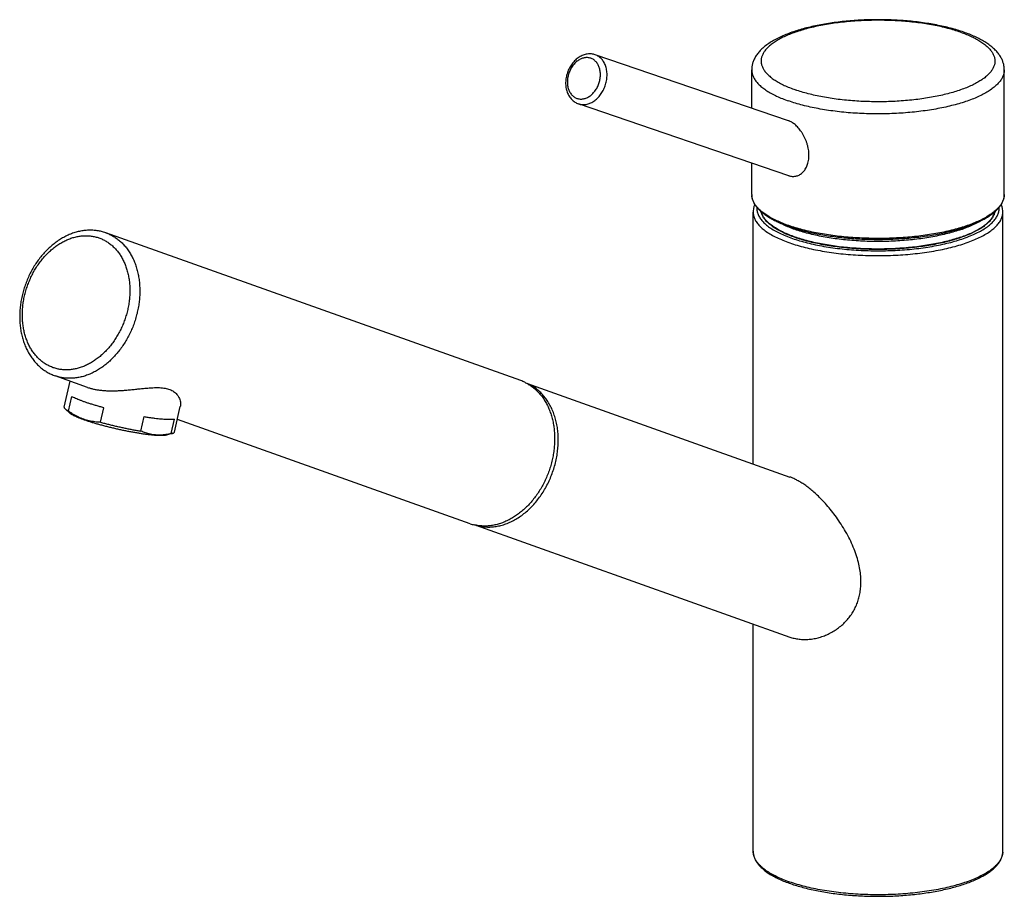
# Model space of a CAD drawing. Extents: x 107 to 720, y 72 to 515.
# Tile 1 of 3: x 107 to 316, y 72 to 258. Entities that reach past the tile are written whole.
import ezdxf

# ---------------------------------------------------------------- set-up
doc = ezdxf.new("R2010")
doc.units = 0
doc.header["$LTSCALE"] = 46.255
doc.layers.get('0').update_dxf_attribs({"linetype": 'CONTINUOUS'})

msp = doc.modelspace()

# ---------------------------------------------------------------- linework, layer by layer
at = {"color": 7, "linetype": 'Continuous'}
for p, q in [((269.91, 236.59), (228.87, 250.6)), ((262.07, 239.26), (262.07, 247.41)), ((315.67, 220.97), (315.67, 247.41)), ((269.94, 224.95), (225.31, 240.19)), ((262.07, 220.97), (262.07, 227.64)), ((262.37, 163.79), (262.37, 217.22)), ((315.37, 81.6), (315.37, 217.22)), ((213.08, 181.46), (125.05, 212.82)), ((121.15, 180.02), (114.24, 182.48)), ((116.18, 175.84), (117.42, 181.35)), ((214.3, 180.92), (270.19, 161.01)), ((117.1, 174.99), (117.79, 178.07)), ((123.88, 172.63), (124.57, 175.7)), ((139.59, 170.56), (140.81, 175.94)), ((116.4, 175.45), (117.44, 174.52)), ((132.44, 170.76), (133.13, 173.83)), ((138.89, 170.23), (139.58, 173.3)), ((202.33, 151.1), (140.2, 173.24)), ((139.23, 170.3), (137.89, 169.9)), ((203.56, 150.77), (270.13, 127.06)), ((262.37, 81.6), (262.37, 129.82))]:
    msp.add_line(p, q, dxfattribs=at)
at = {"color": 9, "linetype": 'Continuous'}
for centre, radius, start, end in [((265.36, 220.98), 3.28, 180.0214, 183.9044), ((312.18, 81.6), 3.2, 356.0667, 0.0332)]:
    msp.add_arc(centre, radius, start, end, dxfattribs=at)
at = {"color": 7, "linetype": 'Continuous'}
for centre, radius, start, end in [((121.8, 203.69), 9.69, 70.3932, 70.7829), ((210.04, 172.93), 9.06, 64.6763, 70.3868), ((205.31, 159.66), 9.06, 250.7878, 256.4984)]:
    msp.add_arc(centre, radius, start, end, dxfattribs=at)
for points, knots in [([(307.07, 255.41), (306.62, 255.56), (305.7, 255.86), (304.27, 256.26), (302.79, 256.62), (301.25, 256.94), (299.66, 257.22), (298.03, 257.47), (296.36, 257.67), (294.66, 257.83), (292.94, 257.94), (291.2, 258.02), (289.46, 258.05), (287.71, 258.05), (285.96, 258), (284.23, 257.91), (282.52, 257.78), (280.83, 257.6), (279.18, 257.39), (277.56, 257.14), (275.99, 256.84), (274.47, 256.51), (273.01, 256.14), (271.61, 255.73), (270.27, 255.27), (269.01, 254.78), (267.83, 254.25), (266.73, 253.67), (265.72, 253.05), (264.82, 252.39), (264.05, 251.7), (263.41, 250.99), (262.9, 250.27), (262.52, 249.55), (262.26, 248.83), (262.11, 248.12), (262.07, 247.64), (262.07, 247.41)], [0, 0, 0, 0, 1.427902, 2.908225, 4.437138, 6.011305, 7.625735, 9.275927, 10.957431, 12.664351, 14.391019, 16.131859, 17.880609, 19.631257, 21.377688, 23.11374, 24.833665, 26.531384, 28.201305, 29.838561, 31.437762, 32.994374, 34.505177, 35.966348, 37.374772, 38.729697, 40.02954, 41.270879, 42.452923, 43.569679, 44.60852, 45.56354, 46.439361, 47.241469, 47.996638, 48.717145, 49.424114, 49.424114, 49.424114, 49.424114]), ([(315.67, 247.41), (315.67, 247.63), (315.64, 248.07), (315.51, 248.74), (315.28, 249.42), (314.94, 250.1), (314.49, 250.79), (313.92, 251.47), (313.22, 252.14), (312.41, 252.78), (311.5, 253.39), (310.5, 253.95), (309.42, 254.48), (308.27, 254.97), (307.48, 255.26), (307.07, 255.41)], [0, 0, 0, 0, 0.662532, 1.339576, 2.046198, 2.798894, 3.613863, 4.50274, 5.468006, 6.502945, 7.598297, 8.747572, 9.947605, 11.197017, 12.494879, 12.494879, 12.494879, 12.494879]), ([(228.87, 250.6), (228.74, 250.65), (228.47, 250.72), (228.05, 250.78), (227.62, 250.8), (227.18, 250.76), (226.74, 250.68), (226.3, 250.54), (225.87, 250.35), (225.45, 250.11), (225.04, 249.82), (224.65, 249.5), (224.29, 249.13), (223.96, 248.72), (223.65, 248.29), (223.39, 247.82), (223.15, 247.34), (223.02, 247), (222.96, 246.83)], [0, 0, 0, 0, 0.41718, 0.837887, 1.266031, 1.701599, 2.149109, 2.607905, 3.080172, 3.564438, 4.061259, 4.568255, 5.085392, 5.609704, 6.141048, 6.676461, 7.215468, 7.755466, 7.755466, 7.755466, 7.755466]), ([(222.96, 246.83), (222.9, 246.66), (222.8, 246.31), (222.68, 245.78), (222.61, 245.24), (222.58, 244.71), (222.59, 244.18), (222.65, 243.66), (222.76, 243.16), (222.9, 242.69), (223.09, 242.24), (223.31, 241.82), (223.58, 241.44), (223.87, 241.1), (224.2, 240.81), (224.54, 240.55), (224.92, 240.34), (225.18, 240.24), (225.31, 240.19)], [0, 0, 0, 0, 0.546689, 1.091668, 1.632358, 2.168163, 2.696209, 3.216255, 3.725527, 4.223961, 4.70945, 5.182669, 5.642426, 6.091196, 6.528525, 6.959236, 7.383479, 7.805462, 7.805462, 7.805462, 7.805462]), ([(274.21, 229.28), (274.21, 229.48), (274.2, 229.89), (274.12, 230.51), (274, 231.13), (273.83, 231.75), (273.62, 232.36), (273.37, 232.94), (273.08, 233.5), (272.78, 234.02), (272.45, 234.49), (272.12, 234.92), (271.78, 235.31), (271.44, 235.64), (271.1, 235.93), (270.76, 236.17), (270.42, 236.37), (270.14, 236.5), (269.96, 236.57), (269.9, 236.59)], [0, 0, 0, 0, 0.603861, 1.229171, 1.867309, 2.509846, 3.154627, 3.79506, 4.421207, 5.024327, 5.601059, 6.14558, 6.656673, 7.13355, 7.578682, 7.993678, 8.381031, 8.74459, 8.937063, 8.937063, 8.937063, 8.937063]), ([(269.94, 224.95), (270, 224.93), (270.17, 224.88), (270.47, 224.82), (270.85, 224.79), (271.22, 224.81), (271.59, 224.88), (271.94, 225.01), (272.29, 225.18), (272.61, 225.4), (272.92, 225.67), (273.2, 225.98), (273.45, 226.34), (273.68, 226.73), (273.87, 227.17), (274.02, 227.65), (274.13, 228.16), (274.2, 228.71), (274.21, 229.09), (274.21, 229.28)], [0, 0, 0, 0, 0.174284, 0.552362, 0.92471, 1.295348, 1.666425, 2.041874, 2.42384, 2.815749, 3.219698, 3.638572, 4.074496, 4.529666, 5.005884, 5.505222, 6.030729, 6.58195, 7.15679, 7.15679, 7.15679, 7.15679]), ([(262.07, 220.97), (262.07, 220.76), (262.11, 220.34), (262.28, 219.7), (262.58, 219.07), (262.98, 218.45), (263.51, 217.83), (264.14, 217.24), (264.88, 216.66), (265.73, 216.11), (266.68, 215.58), (267.71, 215.07), (268.84, 214.59), (269.63, 214.3), (270.04, 214.16)], [0, 0, 0, 0, 0.628714, 1.278227, 1.966545, 2.707151, 3.508914, 4.377296, 5.315609, 6.3257, 7.408229, 8.562802, 9.788079, 11.081877, 11.081877, 11.081877, 11.081877]), ([(270.04, 214.16), (270.46, 214.01), (271.34, 213.73), (272.69, 213.34), (274.12, 212.98), (275.61, 212.66), (277.15, 212.38), (278.74, 212.13), (280.38, 211.92), (282.05, 211.74), (283.75, 211.6), (285.47, 211.51), (287.2, 211.45), (288.94, 211.43), (290.68, 211.45), (292.42, 211.51), (294.14, 211.61), (295.83, 211.75), (297.5, 211.93), (299.13, 212.15), (300.72, 212.4), (302.26, 212.69), (303.74, 213.01), (305.16, 213.37), (306.51, 213.76), (307.79, 214.18), (308.99, 214.63), (310.1, 215.1), (311.13, 215.61), (312.06, 216.14), (312.9, 216.69), (313.63, 217.26), (314.26, 217.85), (314.77, 218.46), (315.18, 219.08), (315.46, 219.71), (315.63, 220.34), (315.67, 220.77), (315.67, 220.97)], [0, 0, 0, 0, 1.351164, 2.76379, 4.233775, 5.756583, 7.32711, 8.940194, 10.590245, 12.271366, 13.977596, 15.70269, 17.440331, 19.184145, 20.927671, 22.664502, 24.388201, 26.092502, 27.771217, 29.41826, 31.027915, 32.594558, 34.112911, 35.578199, 36.985764, 38.331692, 39.612645, 40.825476, 41.968364, 43.040051, 44.039818, 44.968679, 45.828369, 46.622116, 47.355687, 48.038452, 48.685195, 49.311024, 49.311024, 49.311024, 49.311024]), ([(262.72, 218.86), (262.67, 218.76), (262.55, 218.44), (262.41, 217.89), (262.37, 217.44), (262.37, 217.22)], [0, 0, 0, 0, 0.350332, 1.029234, 1.685249, 1.685249, 1.685249, 1.685249]), ([(306.48, 211.84), (306.03, 211.68), (305.09, 211.38), (303.64, 210.98), (302.1, 210.61), (300.49, 210.29), (298.81, 210.01), (297.08, 209.77), (295.31, 209.58), (293.49, 209.44), (291.66, 209.34), (289.8, 209.29), (287.94, 209.29), (286.09, 209.34), (284.25, 209.44), (282.44, 209.58), (280.66, 209.77), (278.93, 210.01), (277.26, 210.29), (275.65, 210.61), (274.11, 210.98), (272.65, 211.38), (271.29, 211.82), (270.02, 212.29), (268.86, 212.8), (267.81, 213.33), (266.88, 213.89), (266.07, 214.47), (265.38, 215.08), (264.82, 215.7), (264.4, 216.33), (264.16, 216.89), (264.07, 217.23), (264.04, 217.35)], [0, 0, 0, 0, 1.434435, 2.945274, 4.526444, 6.171174, 7.872104, 9.621386, 11.410765, 13.231662, 15.075247, 16.932515, 18.794356, 20.651625, 22.49521, 24.316106, 26.105485, 27.854767, 29.555698, 31.200427, 32.781597, 34.292437, 35.726872, 37.079658, 38.346544, 39.524481, 40.611909, 41.60914, 42.518891, 43.346996, 44.103284, 44.802447, 45.156866, 45.156866, 45.156866, 45.156866]), ([(313.7, 217.34), (313.68, 217.23), (313.59, 216.89), (313.34, 216.33), (312.92, 215.7), (312.37, 215.08), (311.68, 214.47), (310.87, 213.89), (309.93, 213.33), (308.88, 212.8), (307.72, 212.29), (306.9, 211.99), (306.48, 211.84)], [0, 0, 0, 0, 0.353685, 1.052848, 1.809136, 2.63724, 3.546991, 4.544223, 5.631651, 6.809588, 8.076474, 9.42926, 9.42926, 9.42926, 9.42926]), ([(315.37, 217.22), (315.37, 217.44), (315.34, 217.88), (315.2, 218.43), (315.07, 218.75), (315.03, 218.86)], [0, 0, 0, 0, 0.646996, 1.315482, 1.684495, 1.684495, 1.684495, 1.684495]), ([(124.99, 212.84), (124.7, 212.94), (124.11, 213.11), (123.2, 213.29), (122.27, 213.38), (121.33, 213.39), (120.37, 213.31), (119.41, 213.14), (118.44, 212.89), (117.48, 212.55), (116.53, 212.12), (115.6, 211.61), (114.69, 211.02), (113.8, 210.36), (112.96, 209.62), (112.15, 208.82), (111.38, 207.95), (110.66, 207.03), (109.99, 206.05), (109.38, 205.03), (108.82, 203.97), (108.33, 202.87), (107.9, 201.75), (107.53, 200.6), (107.23, 199.43), (107, 198.26), (106.84, 197.08), (106.75, 195.91), (106.73, 194.74), (106.79, 193.59), (106.91, 192.47), (107.11, 191.37), (107.38, 190.3), (107.72, 189.28), (108.13, 188.31), (108.6, 187.39), (109.13, 186.53), (109.72, 185.73), (110.36, 185), (111.05, 184.34), (111.79, 183.76), (112.57, 183.25), (113.39, 182.82), (113.96, 182.59), (114.24, 182.48)], [0, 0, 0, 0, 0.916602, 1.838699, 2.769718, 3.713914, 4.671869, 5.648826, 6.646354, 7.663069, 8.704452, 9.766297, 10.848884, 11.953768, 13.076039, 14.217268, 15.374119, 16.543974, 17.726989, 18.918571, 20.117436, 21.321061, 22.526538, 23.73153, 24.933739, 26.130149, 27.318481, 28.497402, 29.662141, 30.813345, 31.948025, 33.063436, 34.161028, 35.235788, 36.289919, 37.323458, 38.332775, 39.323355, 40.293964, 41.246519, 42.186289, 43.114031, 44.034126, 44.950115, 44.950115, 44.950115, 44.950115]), ([(306.48, 213.52), (306.03, 213.37), (305.09, 213.07), (303.64, 212.66), (302.1, 212.3), (300.49, 211.98), (298.82, 211.7), (297.08, 211.46), (295.31, 211.27), (293.5, 211.12), (291.66, 211.03), (289.8, 210.98), (287.94, 210.98), (286.09, 211.03), (284.25, 211.12), (282.44, 211.27), (280.66, 211.46), (278.93, 211.7), (277.25, 211.98), (275.64, 212.3), (274.11, 212.66), (272.65, 213.07), (271.29, 213.5), (270.02, 213.98), (268.86, 214.48), (268.12, 214.86), (267.76, 215.06), (267.74, 215.07)], [0, 0, 0, 0, 1.434705, 2.945593, 4.526964, 6.172083, 7.873092, 9.622519, 11.412357, 13.233386, 15.077067, 16.934793, 18.796843, 20.654176, 22.498143, 24.31934, 26.108774, 27.858314, 29.559623, 31.204416, 32.785742, 34.296964, 35.731484, 37.084357, 38.351564, 39.529612, 39.581809, 39.581809, 39.581809, 39.581809]), ([(306.48, 213.52), (306.91, 213.67), (307.72, 213.98), (308.89, 214.48), (309.63, 214.86), (309.99, 215.06), (310.01, 215.07)], [0, 0, 0, 0, 1.353036, 2.619962, 3.798054, 3.856747, 3.856747, 3.856747, 3.856747]), ([(121.14, 180.02), (121.27, 179.98), (121.61, 179.87), (122.2, 179.71), (122.92, 179.56), (123.69, 179.44), (124.5, 179.36), (125.37, 179.31), (126.28, 179.29), (127.24, 179.31), (128.23, 179.36), (129.25, 179.43), (130.28, 179.52), (131.31, 179.63), (132.31, 179.74), (133.26, 179.83), (134.15, 179.91), (134.97, 179.96), (135.72, 179.99), (136.39, 179.98), (137, 179.93), (137.57, 179.86), (138.08, 179.74), (138.56, 179.59), (139, 179.4), (139.41, 179.16), (139.78, 178.88), (140.12, 178.54), (140.41, 178.14), (140.64, 177.69), (140.8, 177.21), (140.88, 176.71), (140.87, 176.28), (140.83, 176.03), (140.81, 175.94)], [0, 0, 0, 0, 0.392889, 1.085544, 1.819163, 2.595835, 3.417252, 4.284426, 5.197252, 6.153854, 7.149648, 8.176114, 9.219552, 10.260518, 11.275243, 12.239892, 13.13622, 13.955336, 14.697517, 15.369421, 15.980953, 16.543075, 17.066643, 17.562, 18.038978, 18.506956, 18.974788, 19.450287, 19.938927, 20.441727, 20.953336, 21.462417, 21.955857, 22.23153, 22.23153, 22.23153, 22.23153]), ([(213.91, 181.11), (214.17, 180.99), (214.69, 180.72), (215.43, 180.22), (216.15, 179.64), (216.83, 178.98), (217.45, 178.26), (218.01, 177.46), (218.52, 176.6), (218.97, 175.69), (219.35, 174.72), (219.67, 173.71), (219.92, 172.65), (220.11, 171.56), (220.22, 170.44), (220.27, 169.3), (220.24, 168.14), (220.14, 166.97), (219.98, 165.8), (219.74, 164.63), (219.44, 163.46), (219.07, 162.32), (218.64, 161.2), (218.15, 160.1), (217.6, 159.04), (216.99, 158.02), (216.33, 157.05), (215.63, 156.12), (214.88, 155.26), (214.09, 154.45), (213.26, 153.71), (212.4, 153.05), (211.52, 152.45), (210.61, 151.94), (209.69, 151.5), (208.75, 151.14), (207.81, 150.87), (206.87, 150.69), (205.93, 150.6), (205, 150.59), (204.09, 150.67), (203.49, 150.78), (203.2, 150.85)], [0, 0, 0, 0, 0.844252, 1.756616, 2.681068, 3.619545, 4.57406, 5.549, 6.543594, 7.560618, 8.6007, 9.661911, 10.746698, 11.852157, 12.97697, 14.121382, 15.280523, 16.454738, 17.640698, 18.834096, 20.035233, 21.238466, 22.441901, 23.643639, 24.838029, 26.025356, 27.201292, 28.36248, 29.509233, 30.636639, 31.744897, 32.832639, 33.896897, 34.940061, 35.960128, 36.957652, 37.93534, 38.892339, 39.832969, 40.759175, 41.672834, 42.579566, 42.579566, 42.579566, 42.579566]), ([(203.68, 150.75), (203.85, 150.7), (204.35, 150.57), (205.2, 150.43), (206.24, 150.37), (207.29, 150.43), (208.35, 150.6), (209.41, 150.88), (210.47, 151.27), (211.51, 151.76), (212.53, 152.36), (213.52, 153.05), (214.48, 153.84), (215.39, 154.71), (216.25, 155.67), (217.05, 156.7), (217.8, 157.8), (218.48, 158.95), (219.08, 160.16), (219.61, 161.41), (220.06, 162.69), (220.43, 163.99), (220.71, 165.31), (220.91, 166.63), (221.01, 167.95), (221.03, 169.26), (220.96, 170.54), (220.79, 171.79), (220.54, 173), (220.2, 174.15), (219.78, 175.25), (219.28, 176.29), (218.69, 177.25), (218.04, 178.12), (217.32, 178.92), (216.53, 179.61), (215.68, 180.21), (214.96, 180.61), (214.53, 180.81), (214.41, 180.86)], [0, 0, 0, 0, 0.525222, 1.549138, 2.584489, 3.636188, 4.708465, 5.804738, 6.927542, 8.078498, 9.258335, 10.466927, 11.703356, 12.96599, 14.252573, 15.560295, 16.885883, 18.225685, 19.57576, 20.931971, 22.290069, 23.645766, 24.994822, 26.333121, 27.656752, 28.962104, 30.245953, 31.505551, 32.738712, 33.943889, 35.120252, 36.267775, 37.387292, 38.480535, 39.550146, 40.599646, 41.633354, 42.656254, 43.056416, 43.056416, 43.056416, 43.056416]), ([(124.57, 175.7), (124.3, 175.78), (123.77, 175.92), (122.99, 176.15), (122.24, 176.37), (121.52, 176.6), (120.85, 176.82), (120.21, 177.04), (119.63, 177.26), (119.09, 177.47), (118.61, 177.67), (118.18, 177.87), (117.91, 178), (117.79, 178.07)], [0, 0, 0, 0, 0.840909, 1.656464, 2.442214, 3.193889, 3.907427, 4.579, 5.20505, 5.782317, 6.307881, 6.779209, 7.194234, 7.194234, 7.194234, 7.194234]), ([(116.18, 175.84), (116.18, 175.82), (116.17, 175.74), (116.24, 175.62), (116.32, 175.52), (116.38, 175.46), (116.4, 175.45)], [0, 0, 0, 0, 0.0833203, 0.2230289, 0.4090184, 0.4670101, 0.4670101, 0.4670101, 0.4670101]), ([(116.4, 175.45), (116.44, 175.41), (116.57, 175.31), (116.8, 175.16), (116.99, 175.05), (117.1, 174.99)], [0, 0, 0, 0, 0.1831682, 0.4821616, 0.8398531, 0.8398531, 0.8398531, 0.8398531]), ([(123.88, 172.63), (123.68, 172.63), (123.27, 172.65), (122.67, 172.71), (122.08, 172.8), (121.5, 172.92), (120.93, 173.07), (120.36, 173.25), (119.8, 173.46), (119.25, 173.7), (118.7, 173.98), (118.16, 174.28), (117.63, 174.62), (117.27, 174.86), (117.1, 174.99)], [0, 0, 0, 0, 0.613731, 1.215816, 1.810508, 2.401808, 2.992936, 3.585949, 4.182668, 4.784822, 5.394222, 6.013772, 6.647176, 7.298445, 7.298445, 7.298445, 7.298445]), ([(135.33, 169.85), (135.12, 169.87), (134.69, 169.91), (134.02, 169.99), (133.31, 170.08), (132.56, 170.19), (131.78, 170.32), (130.96, 170.46), (130.13, 170.61), (129.28, 170.78), (128.42, 170.95), (127.56, 171.14), (126.69, 171.34), (125.84, 171.55), (124.99, 171.76), (124.17, 171.98), (123.37, 172.2), (122.6, 172.42), (121.86, 172.65), (121.16, 172.87), (120.51, 173.09), (119.91, 173.31), (119.36, 173.52), (118.87, 173.72), (118.44, 173.91), (118.07, 174.1), (117.77, 174.27), (117.56, 174.41), (117.46, 174.49), (117.44, 174.52)], [0, 0, 0, 0, 0.625696, 1.300461, 2.0204, 2.780072, 3.575198, 4.399829, 5.248803, 6.116542, 6.99671, 7.884188, 8.772102, 9.655283, 10.527276, 11.382337, 12.215101, 13.019311, 13.790403, 14.522504, 15.211316, 15.852157, 16.440774, 16.97388, 17.447776, 17.860354, 18.209439, 18.494488, 18.602333, 18.602333, 18.602333, 18.602333]), ([(133.13, 173.83), (133.4, 173.79), (133.92, 173.7), (134.68, 173.59), (135.41, 173.49), (136.09, 173.41), (136.74, 173.35), (137.34, 173.3), (137.9, 173.26), (138.4, 173.25), (138.85, 173.25), (139.23, 173.26), (139.47, 173.29), (139.58, 173.3)], [0, 0, 0, 0, 0.803131, 1.574414, 2.310033, 3.005678, 3.657734, 4.262977, 4.817957, 5.320122, 5.767171, 6.157068, 6.488829, 6.488829, 6.488829, 6.488829]), ([(123.88, 172.63), (124.16, 172.55), (124.72, 172.4), (125.57, 172.19), (126.43, 171.98), (127.3, 171.77), (128.18, 171.58), (129.05, 171.39), (129.92, 171.21), (130.77, 171.05), (131.61, 170.9), (132.17, 170.8), (132.44, 170.76)], [0, 0, 0, 0, 0.862888, 1.74167, 2.632015, 3.528375, 4.426319, 5.320716, 6.206453, 7.079158, 7.933398, 8.764975, 8.764975, 8.764975, 8.764975]), ([(135.54, 169.93), (135.36, 169.95), (135.01, 169.99), (134.48, 170.08), (133.96, 170.2), (133.45, 170.36), (132.94, 170.54), (132.61, 170.68), (132.44, 170.76)], [0, 0, 0, 0, 0.534994, 1.067018, 1.598553, 2.132236, 2.671984, 3.221948, 3.221948, 3.221948, 3.221948]), ([(137.89, 169.9), (137.88, 169.9), (137.78, 169.87), (137.57, 169.83), (137.24, 169.8), (136.85, 169.79), (136.4, 169.79), (135.88, 169.81), (135.52, 169.84), (135.33, 169.85)], [0, 0, 0, 0, 0.034951, 0.300933, 0.631009, 1.024615, 1.48061, 1.996173, 2.568635, 2.568635, 2.568635, 2.568635]), ([(138.89, 170.23), (138.7, 170.18), (138.31, 170.1), (137.74, 170), (137.18, 169.94), (136.63, 169.9), (136.08, 169.9), (135.72, 169.92), (135.54, 169.93)], [0, 0, 0, 0, 0.595851, 1.174042, 1.738362, 2.292285, 2.837974, 3.377567, 3.377567, 3.377567, 3.377567]), ([(138.89, 170.23), (138.98, 170.24), (139.09, 170.26), (139.2, 170.29), (139.23, 170.3)], [0, 0, 0, 0, 0.2736559, 0.345037, 0.345037, 0.345037, 0.345037]), ([(139.23, 170.3), (139.27, 170.31), (139.37, 170.34), (139.5, 170.41), (139.57, 170.5), (139.59, 170.55), (139.59, 170.56)], [0, 0, 0, 0, 0.1452486, 0.3095785, 0.4347303, 0.4669861, 0.4669861, 0.4669861, 0.4669861]), ([(270.13, 127.06), (270.45, 126.95), (271.1, 126.76), (272.12, 126.59), (273.17, 126.52), (274.24, 126.56), (275.33, 126.7), (276.42, 126.96), (277.5, 127.32), (278.55, 127.78), (279.56, 128.35), (280.51, 129), (281.39, 129.73), (282.19, 130.53), (282.91, 131.39), (283.54, 132.32), (284.07, 133.3), (284.51, 134.33), (284.85, 135.41), (285.09, 136.54), (285.23, 137.73), (285.27, 139), (285.18, 140.35), (284.97, 141.79), (284.62, 143.32), (284.11, 144.93), (283.46, 146.57), (282.68, 148.21), (281.79, 149.82), (280.83, 151.36), (279.81, 152.82), (278.77, 154.15), (277.74, 155.35), (276.73, 156.42), (275.77, 157.35), (274.85, 158.16), (273.98, 158.86), (273.14, 159.46), (272.35, 159.97), (271.58, 160.4), (270.87, 160.74), (270.41, 160.93), (270.19, 161.01)], [0, 0, 0, 0, 1.007072, 2.032417, 3.079194, 4.15055, 5.246625, 6.366851, 7.505176, 8.657483, 9.814216, 10.968669, 12.110339, 13.239882, 14.358397, 15.475275, 16.592357, 17.708807, 18.826282, 19.970657, 21.170099, 22.434133, 23.779194, 25.227743, 26.797625, 28.48667, 30.264112, 32.090709, 33.93618, 35.771267, 37.557481, 39.256288, 40.843107, 42.305488, 43.642922, 44.863688, 45.979049, 47.004494, 47.946256, 48.815345, 49.623112, 50.31414, 50.31414, 50.31414, 50.31414]), ([(262.37, 81.6), (262.37, 81.39), (262.41, 80.96), (262.58, 80.32), (262.86, 79.68), (263.27, 79.05), (263.79, 78.42), (264.43, 77.82), (265.17, 77.23), (266.02, 76.67), (266.97, 76.14), (268.01, 75.63), (269.13, 75.15), (269.92, 74.86), (270.32, 74.72)], [0, 0, 0, 0, 0.63185, 1.284984, 1.978145, 2.725379, 3.535164, 4.411736, 5.357138, 6.372399, 7.457833, 8.612994, 9.836644, 11.12676, 11.12676, 11.12676, 11.12676]), ([(270.32, 74.72), (270.75, 74.57), (271.61, 74.29), (272.96, 73.91), (274.37, 73.56), (275.84, 73.24), (277.36, 72.96), (278.93, 72.71), (280.55, 72.5), (282.2, 72.33), (283.87, 72.2), (285.57, 72.1), (287.28, 72.05), (288.99, 72.03), (290.71, 72.05), (292.42, 72.11), (294.11, 72.21), (295.78, 72.35), (297.43, 72.53), (299.03, 72.74), (300.6, 73), (302.11, 73.28), (303.58, 73.6), (304.98, 73.96), (306.31, 74.34), (307.57, 74.76), (308.76, 75.21), (309.86, 75.69), (310.88, 76.19), (311.81, 76.72), (312.64, 77.28), (313.36, 77.86), (313.99, 78.46), (314.5, 79.07), (314.89, 79.7), (315.17, 80.33), (315.34, 80.97), (315.37, 81.39), (315.37, 81.6)], [0, 0, 0, 0, 1.339541, 2.738439, 4.192747, 5.698133, 7.249563, 8.842132, 10.470446, 12.128733, 13.811252, 15.511919, 17.22458, 18.943053, 20.661037, 22.372322, 24.07061, 25.749848, 27.404046, 29.027238, 30.613975, 32.158817, 33.656632, 35.102959, 36.493307, 37.823967, 39.091964, 40.294251, 41.429256, 42.496009, 43.493364, 44.422235, 45.283651, 46.079241, 46.814241, 47.498064, 48.146019, 48.772596, 48.772596, 48.772596, 48.772596])]:
    msp.add_open_spline(points, degree=3, knots=knots, dxfattribs=at)
at = {"color": 9, "linetype": 'Continuous'}
for points, knots in [([(306.41, 255.39), (305.97, 255.55), (305.07, 255.84), (303.65, 256.23), (302.16, 256.59), (300.6, 256.91), (298.98, 257.18), (297.3, 257.42), (295.58, 257.61), (293.82, 257.76), (292.03, 257.86), (290.23, 257.92), (288.42, 257.93), (286.62, 257.9), (284.82, 257.82), (283.05, 257.69), (281.31, 257.52), (279.61, 257.31), (277.95, 257.05), (276.36, 256.75), (274.83, 256.42), (273.38, 256.04), (272.01, 255.63), (270.73, 255.18), (269.54, 254.71), (268.46, 254.2), (267.49, 253.67), (266.63, 253.12), (265.88, 252.54), (265.26, 251.95), (264.77, 251.34), (264.4, 250.72), (264.16, 250.08), (264.05, 249.44), (264.09, 248.8), (264.26, 248.16), (264.57, 247.53), (265, 246.91), (265.56, 246.31), (266.24, 245.72), (267.05, 245.16), (267.97, 244.62), (268.99, 244.1), (270.13, 243.61), (270.92, 243.31), (271.34, 243.17)], [0, 0, 0, 0, 1.389869, 2.856243, 4.391441, 5.987011, 7.636362, 9.333056, 11.068997, 12.836128, 14.626484, 16.431689, 18.243259, 20.052726, 21.851614, 23.631517, 25.384177, 27.101541, 28.775825, 30.399582, 31.965783, 33.467892, 34.899959, 36.256729, 37.53377, 38.727637, 39.836089, 40.858371, 41.795615, 42.651366, 43.432282, 44.148937, 44.816516, 45.45485, 46.087181, 46.737527, 47.42765, 48.175083, 48.992713, 49.888989, 50.868611, 51.934296, 53.086408, 54.321597, 55.634399, 55.634399, 55.634399, 55.634399]), ([(306.41, 255.39), (306.82, 255.25), (307.62, 254.95), (308.75, 254.46), (309.78, 253.94), (310.7, 253.4), (311.5, 252.84), (312.18, 252.25), (312.75, 251.65), (313.18, 251.03), (313.49, 250.4), (313.66, 249.76), (313.69, 249.12), (313.59, 248.48), (313.35, 247.84), (312.98, 247.22), (312.48, 246.61), (311.86, 246.02), (311.12, 245.44), (310.26, 244.89), (309.28, 244.36), (308.2, 243.85), (307.02, 243.38), (305.74, 242.93), (304.37, 242.52), (302.91, 242.14), (301.39, 241.81), (299.79, 241.51), (298.14, 241.25), (296.44, 241.04), (294.7, 240.87), (292.92, 240.74), (291.13, 240.66), (289.32, 240.63), (287.51, 240.64), (285.71, 240.7), (283.93, 240.8), (282.17, 240.95), (280.44, 241.14), (278.77, 241.38), (277.14, 241.65), (275.58, 241.97), (274.09, 242.33), (272.68, 242.72), (271.77, 243.02), (271.34, 243.17)], [0, 0, 0, 0, 1.312802, 2.547991, 3.700102, 4.765787, 5.74541, 6.641686, 7.459316, 8.206749, 8.896872, 9.547217, 10.179549, 10.817883, 11.485461, 12.202117, 12.983033, 13.838784, 14.776028, 15.79831, 16.906762, 18.100629, 19.37767, 20.73444, 22.166507, 23.668616, 25.234817, 26.858574, 28.532857, 30.250222, 32.002882, 33.782785, 35.581673, 37.39114, 39.20271, 41.007915, 42.79827, 44.565402, 46.301343, 47.998036, 49.647388, 51.242958, 52.778156, 54.24453, 55.634399, 55.634399, 55.634399, 55.634399]), ([(229.64, 244.5), (229.69, 244.64), (229.78, 244.93), (229.88, 245.38), (229.94, 245.82), (229.97, 246.26), (229.96, 246.7), (229.92, 247.13), (229.84, 247.54), (229.73, 247.93), (229.58, 248.29), (229.4, 248.63), (229.19, 248.94), (228.95, 249.22), (228.69, 249.45), (228.4, 249.65), (228.09, 249.81), (227.77, 249.92), (227.43, 249.99), (227.08, 250.01), (226.73, 249.99), (226.37, 249.92), (226.02, 249.81), (225.67, 249.66), (225.33, 249.46), (225, 249.22), (224.68, 248.95), (224.39, 248.65), (224.11, 248.31), (223.86, 247.94), (223.63, 247.55), (223.44, 247.14), (223.33, 246.86), (223.28, 246.72)], [0, 0, 0, 0, 0.453552, 0.907303, 1.357796, 1.801996, 2.238414, 2.665957, 3.083297, 3.489474, 3.8841, 4.267216, 4.639297, 5.001349, 5.354895, 5.701935, 6.044843, 6.38626, 6.728914, 7.07546, 7.428305, 7.789487, 8.160578, 8.54263, 8.936167, 9.341278, 9.757611, 10.184233, 10.619853, 11.063425, 11.513448, 11.966872, 12.420241, 12.420241, 12.420241, 12.420241]), ([(230.98, 244.04), (231.04, 244.21), (231.14, 244.55), (231.26, 245.08), (231.34, 245.61), (231.38, 246.13), (231.37, 246.65), (231.33, 247.15), (231.24, 247.64), (231.12, 248.11), (230.95, 248.55), (230.75, 248.97), (230.52, 249.34), (230.25, 249.68), (229.94, 249.98), (229.62, 250.24), (229.26, 250.44), (229.01, 250.55), (228.87, 250.6), (228.87, 250.6)], [0, 0, 0, 0, 0.539512, 1.076862, 1.609831, 2.136316, 2.654393, 3.16237, 3.658857, 4.142819, 4.613644, 5.071192, 5.515846, 5.948538, 6.370757, 6.784522, 7.192309, 7.596941, 7.616574, 7.616574, 7.616574, 7.616574]), ([(223.28, 246.72), (223.23, 246.58), (223.14, 246.29), (223.04, 245.84), (222.98, 245.4), (222.95, 244.96), (222.96, 244.52), (223, 244.09), (223.08, 243.68), (223.2, 243.29), (223.34, 242.93), (223.52, 242.59), (223.73, 242.28), (223.97, 242), (224.24, 241.77), (224.52, 241.57), (224.83, 241.41), (225.15, 241.3), (225.49, 241.23), (225.84, 241.21), (226.19, 241.23), (226.55, 241.3), (226.91, 241.41), (227.26, 241.56), (227.6, 241.76), (227.93, 242), (228.24, 242.27), (228.54, 242.58), (228.81, 242.91), (229.07, 243.28), (229.29, 243.67), (229.49, 244.08), (229.6, 244.36), (229.64, 244.5)], [0, 0, 0, 0, 0.453552, 0.907303, 1.357796, 1.801996, 2.238414, 2.665957, 3.083297, 3.489474, 3.8841, 4.267216, 4.639297, 5.001349, 5.354895, 5.701935, 6.044843, 6.38626, 6.728914, 7.07546, 7.428305, 7.789487, 8.160578, 8.54263, 8.936167, 9.341278, 9.757611, 10.184233, 10.619853, 11.063425, 11.513448, 11.966872, 12.420241, 12.420241, 12.420241, 12.420241]), ([(262.07, 247.41), (262.07, 247.23), (262.11, 246.83), (262.28, 246.19), (262.6, 245.51), (263.07, 244.85), (263.68, 244.2), (264.42, 243.56), (265.28, 242.95), (266.28, 242.37), (267.39, 241.81), (268.61, 241.28), (269.47, 240.96), (269.92, 240.8)], [0, 0, 0, 0, 0.513202, 1.215777, 1.961275, 2.768665, 3.65178, 4.619812, 5.678163, 6.829272, 8.07328, 9.408524, 10.831899, 10.831899, 10.831899, 10.831899]), ([(315.67, 247.41), (315.67, 247.35), (315.67, 247.06), (315.58, 246.54), (315.32, 245.85), (314.92, 245.18), (314.39, 244.52), (313.71, 243.88), (312.91, 243.26), (311.98, 242.66), (310.93, 242.08), (309.76, 241.54), (308.48, 241.02), (307.1, 240.54), (305.62, 240.1), (304.05, 239.7), (302.4, 239.33), (300.67, 239.01), (298.89, 238.73), (297.05, 238.5), (295.17, 238.32), (293.25, 238.18), (291.31, 238.09), (289.36, 238.06), (287.41, 238.07), (285.46, 238.13), (283.53, 238.24), (281.63, 238.4), (279.77, 238.61), (277.96, 238.86), (276.2, 239.16), (274.52, 239.51), (272.9, 239.89), (271.38, 240.32), (270.4, 240.63), (269.92, 240.8)], [0, 0, 0, 0, 0.170675, 0.860393, 1.581742, 2.356139, 3.199971, 4.124653, 5.137372, 6.241954, 7.439618, 8.729549, 10.109325, 11.575227, 13.122466, 14.745368, 16.437507, 18.191826, 20.00073, 21.85618, 23.749769, 25.672799, 27.61635, 29.571349, 31.528643, 33.479058, 35.413474, 37.322887, 39.198478, 41.031684, 42.814275, 44.538421, 46.196787, 47.782617, 49.289845, 49.289845, 49.289845, 49.289845]), ([(225.31, 240.19), (225.43, 240.15), (225.69, 240.08), (226.09, 240.02), (226.5, 240.02), (226.92, 240.07), (227.35, 240.17), (227.76, 240.31), (228.18, 240.51), (228.58, 240.76), (228.96, 241.05), (229.33, 241.38), (229.68, 241.75), (230, 242.15), (230.3, 242.59), (230.56, 243.05), (230.79, 243.54), (230.92, 243.87), (230.98, 244.04)], [0, 0, 0, 0, 0.384891, 0.792244, 1.205313, 1.626615, 2.058216, 2.501658, 2.957929, 3.427462, 3.910168, 4.405478, 4.912395, 5.42956, 5.95531, 6.487739, 7.02476, 7.564161, 7.564161, 7.564161, 7.564161]), ([(269.92, 214.37), (269.47, 214.52), (268.61, 214.85), (267.39, 215.38), (266.28, 215.94), (265.28, 216.52), (264.42, 217.13), (263.68, 217.76), (263.07, 218.41), (262.6, 219.08), (262.28, 219.76), (262.12, 220.33), (262.09, 220.66), (262.08, 220.75)], [0, 0, 0, 0, 1.423375, 2.758619, 4.002627, 5.153736, 6.212087, 7.180119, 8.063234, 8.870623, 9.616122, 10.318697, 10.609845, 10.609845, 10.609845, 10.609845]), ([(315.67, 220.97), (315.67, 220.92), (315.67, 220.63), (315.58, 220.11), (315.32, 219.42), (314.92, 218.75), (314.39, 218.09), (313.71, 217.45), (312.91, 216.83), (311.98, 216.23), (310.93, 215.65), (309.76, 215.11), (308.48, 214.59), (307.1, 214.11), (305.62, 213.67), (304.05, 213.26), (302.4, 212.9), (300.67, 212.58), (298.89, 212.3), (297.05, 212.07), (295.17, 211.89), (293.25, 211.75), (291.31, 211.66), (289.36, 211.63), (287.41, 211.64), (285.46, 211.7), (283.53, 211.81), (281.63, 211.97), (279.77, 212.18), (277.96, 212.43), (276.2, 212.73), (274.52, 213.08), (272.9, 213.46), (271.38, 213.89), (270.4, 214.2), (269.92, 214.37)], [0, 0, 0, 0, 0.170675, 0.860393, 1.581742, 2.356139, 3.199971, 4.124653, 5.137372, 6.241954, 7.439618, 8.729549, 10.109325, 11.575227, 13.122466, 14.745368, 16.437508, 18.191826, 20.00073, 21.85618, 23.74977, 25.6728, 27.61635, 29.57135, 31.528643, 33.479059, 35.413475, 37.322887, 39.198478, 41.031685, 42.814275, 44.538421, 46.196787, 47.782617, 49.289845, 49.289845, 49.289845, 49.289845]), ([(263.18, 218.22), (263.18, 218.2), (263.16, 217.94), (263.19, 217.42), (263.41, 216.69), (263.79, 215.97), (264.34, 215.27), (265.04, 214.59), (265.9, 213.94), (266.9, 213.31), (268.04, 212.71), (269.32, 212.14), (270.23, 211.8), (270.7, 211.64)], [0, 0, 0, 0, 0.061368, 0.783809, 1.531039, 2.332661, 3.211594, 4.183603, 5.258312, 6.440541, 7.73149, 9.129576, 10.630439, 10.630439, 10.630439, 10.630439]), ([(306.48, 211.93), (306.03, 211.77), (305.09, 211.47), (303.64, 211.07), (302.1, 210.7), (300.49, 210.38), (298.82, 210.1), (297.08, 209.86), (295.31, 209.67), (293.5, 209.53), (291.66, 209.43), (289.8, 209.38), (287.94, 209.38), (286.09, 209.43), (284.25, 209.53), (282.44, 209.67), (280.66, 209.86), (278.93, 210.1), (277.25, 210.38), (275.64, 210.7), (274.11, 211.07), (272.65, 211.47), (271.29, 211.91), (270.02, 212.38), (268.86, 212.89), (267.81, 213.42), (266.88, 213.98), (266.06, 214.56), (265.38, 215.17), (264.82, 215.79), (264.4, 216.43), (264.17, 216.95), (264.08, 217.25), (264.06, 217.32)], [0, 0, 0, 0, 1.43462, 2.945655, 4.527029, 6.171971, 7.873121, 9.622629, 11.412239, 13.23337, 15.077193, 16.934701, 18.796783, 20.654291, 22.498114, 24.319246, 26.108856, 27.858364, 29.559514, 31.204456, 32.78583, 34.296864, 35.731484, 37.084445, 38.351495, 39.529584, 40.617153, 41.614512, 42.524381, 43.352593, 44.108978, 44.808231, 45.044313, 45.044313, 45.044313, 45.044313]), ([(270.7, 211.64), (271.2, 211.46), (272.25, 211.13), (273.88, 210.69), (275.6, 210.29), (277.41, 209.94), (279.3, 209.65), (281.25, 209.41), (283.24, 209.22), (285.28, 209.09), (287.33, 209.02), (289.4, 209.01), (291.46, 209.05), (293.51, 209.15), (295.52, 209.31), (297.49, 209.52), (299.41, 209.79), (301.26, 210.11), (303.02, 210.48), (304.7, 210.9), (306.27, 211.37), (307.74, 211.88), (309.08, 212.42), (310.29, 213), (311.36, 213.62), (312.29, 214.26), (313.07, 214.93), (313.7, 215.62), (314.16, 216.32), (314.46, 217.05), (314.58, 217.69), (314.57, 218.08), (314.56, 218.22)], [0, 0, 0, 0, 1.598701, 3.289024, 5.062363, 6.909759, 8.821502, 10.787206, 12.795985, 14.836556, 16.897363, 18.966674, 21.032687, 23.083652, 25.107997, 27.094417, 29.031969, 30.910151, 32.719024, 34.449314, 36.092616, 37.641535, 39.089937, 40.4332, 41.668616, 42.795886, 43.817873, 44.741588, 45.579472, 46.350679, 47.081556, 47.509197, 47.509197, 47.509197, 47.509197]), ([(306.48, 211.93), (306.91, 212.08), (307.72, 212.38), (308.89, 212.89), (309.94, 213.42), (310.87, 213.98), (311.68, 214.56), (312.37, 215.17), (312.92, 215.79), (313.35, 216.43), (313.58, 216.94), (313.66, 217.24), (313.68, 217.32)], [0, 0, 0, 0, 1.352961, 2.62001, 3.7981, 4.885668, 5.883028, 6.792897, 7.621108, 8.377493, 9.076747, 9.311747, 9.311747, 9.311747, 9.311747]), ([(262.37, 217.22), (262.37, 217.04), (262.41, 216.59), (262.62, 215.9), (263.01, 215.16), (263.58, 214.44), (264.3, 213.74), (265.19, 213.06), (266.22, 212.41), (267.4, 211.8), (268.72, 211.21), (269.65, 210.86), (270.13, 210.69)], [0, 0, 0, 0, 0.559824, 1.330405, 2.157064, 3.063364, 4.065495, 5.173324, 6.391791, 7.722103, 9.162626, 10.709521, 10.709521, 10.709521, 10.709521]), ([(270.13, 210.69), (270.65, 210.51), (271.73, 210.17), (273.41, 209.71), (275.19, 209.3), (277.05, 208.95), (279, 208.64), (281, 208.39), (283.06, 208.2), (285.16, 208.07), (287.28, 207.99), (289.41, 207.98), (291.53, 208.02), (293.64, 208.13), (295.72, 208.29), (297.75, 208.51), (299.73, 208.79), (301.64, 209.12), (303.46, 209.5), (305.19, 209.93), (306.81, 210.41), (308.32, 210.94), (309.71, 211.5), (310.96, 212.1), (312.06, 212.73), (313.02, 213.4), (313.83, 214.08), (314.47, 214.8), (314.95, 215.53), (315.26, 216.27), (315.36, 216.85), (315.37, 217.16), (315.37, 217.22)], [0, 0, 0, 0, 1.647673, 3.38911, 5.216124, 7.119554, 9.089433, 11.115128, 13.185472, 15.288883, 17.413482, 19.547193, 21.677862, 23.793373, 25.881738, 27.931204, 29.930375, 31.86833, 33.734752, 35.520065, 37.215577, 38.813657, 40.307965, 41.693737, 42.968171, 44.130965, 45.185059, 46.137687, 47.001701, 47.796904, 48.550528, 48.736599, 48.736599, 48.736599, 48.736599]), ([(113.86, 184.21), (113.6, 184.3), (113.08, 184.51), (112.34, 184.91), (111.63, 185.38), (110.96, 185.93), (110.34, 186.55), (109.77, 187.23), (109.26, 187.98), (108.79, 188.79), (108.39, 189.65), (108.05, 190.56), (107.77, 191.51), (107.55, 192.5), (107.4, 193.52), (107.31, 194.57), (107.3, 195.64), (107.34, 196.72), (107.46, 197.81), (107.64, 198.9), (107.89, 199.98), (108.2, 201.06), (108.57, 202.11), (109, 203.14), (109.49, 204.14), (110.03, 205.11), (110.62, 206.03), (111.26, 206.91), (111.94, 207.73), (112.67, 208.5), (113.43, 209.2), (114.22, 209.84), (115.03, 210.41), (115.87, 210.91), (116.73, 211.33), (117.59, 211.67), (118.47, 211.93), (119.34, 212.12), (120.21, 212.21), (121.08, 212.23), (121.93, 212.16), (122.76, 212), (123.29, 211.85), (123.56, 211.76)], [0, 0, 0, 0, 0.833858, 1.67432, 2.523537, 3.383405, 4.256501, 5.146122, 6.054445, 6.9827, 7.931908, 8.902638, 9.894804, 10.907838, 11.940767, 12.992218, 14.060452, 15.14343, 16.238859, 17.344234, 18.456885, 19.574025, 20.6928, 21.810323, 22.923734, 24.030232, 25.127131, 26.211901, 27.282218, 28.336006, 29.371484, 30.387228, 31.38221, 32.355801, 33.307849, 34.238852, 35.149758, 36.041722, 36.916854, 37.778383, 38.628831, 39.470046, 40.304155, 40.304155, 40.304155, 40.304155]), ([(123.56, 211.76), (123.82, 211.66), (124.34, 211.45), (125.08, 211.06), (125.79, 210.58), (126.45, 210.04), (127.08, 209.42), (127.65, 208.73), (128.16, 207.99), (128.63, 207.18), (129.03, 206.32), (129.37, 205.41), (129.65, 204.46), (129.87, 203.47), (130.02, 202.45), (130.11, 201.4), (130.12, 200.33), (130.07, 199.25), (129.96, 198.16), (129.78, 197.07), (129.53, 195.98), (129.22, 194.91), (128.85, 193.86), (128.42, 192.83), (127.93, 191.82), (127.39, 190.86), (126.8, 189.94), (126.16, 189.06), (125.47, 188.24), (124.75, 187.47), (123.99, 186.77), (123.2, 186.13), (122.39, 185.56), (121.55, 185.06), (120.69, 184.64), (119.83, 184.3), (118.95, 184.03), (118.08, 183.85), (117.2, 183.75), (116.34, 183.74), (115.49, 183.81), (114.66, 183.96), (114.13, 184.12), (113.86, 184.21)], [0, 0, 0, 0, 0.833858, 1.67432, 2.523537, 3.383405, 4.256501, 5.146122, 6.054445, 6.9827, 7.931908, 8.902638, 9.894804, 10.907838, 11.940767, 12.992218, 14.060452, 15.14343, 16.238859, 17.344234, 18.456885, 19.574025, 20.6928, 21.810323, 22.923734, 24.030232, 25.127131, 26.211901, 27.282218, 28.336006, 29.371484, 30.387228, 31.38221, 32.355801, 33.307849, 34.238852, 35.149758, 36.041722, 36.916854, 37.778383, 38.628831, 39.470046, 40.304155, 40.304155, 40.304155, 40.304155]), ([(125.05, 212.82), (125.31, 212.72), (125.85, 212.5), (126.64, 212.09), (127.4, 211.58), (128.12, 211), (128.79, 210.34), (129.42, 209.61), (129.98, 208.82), (130.49, 207.96), (130.94, 207.05), (131.32, 206.08), (131.64, 205.07), (131.89, 204.01), (132.08, 202.92), (132.19, 201.8), (132.23, 200.66), (132.21, 199.5), (132.11, 198.33), (131.95, 197.16), (131.71, 195.98), (131.41, 194.82), (131.04, 193.68), (130.61, 192.55), (130.12, 191.46), (129.57, 190.4), (128.96, 189.38), (128.3, 188.4), (127.6, 187.48), (126.85, 186.62), (126.05, 185.81), (125.23, 185.07), (124.37, 184.41), (123.48, 183.81), (122.58, 183.29), (121.66, 182.86), (120.72, 182.5), (119.78, 182.23), (118.84, 182.05), (117.9, 181.95), (116.97, 181.95), (116.06, 182.03), (115.16, 182.19), (114.59, 182.36), (114.3, 182.46)], [0, 0, 0, 0, 0.840623, 1.746233, 2.6593, 3.583367, 4.521612, 5.476763, 6.451038, 7.446115, 8.463116, 9.502623, 10.56469, 11.648882, 12.75431, 13.879672, 15.023302, 16.183212, 17.357143, 18.542603, 19.736923, 20.937292, 22.140812, 23.344532, 24.545503, 25.740813, 26.927641, 28.103293, 29.265251, 30.411222, 31.539177, 32.647404, 33.73455, 34.799666, 35.842253, 36.862297, 37.860305, 38.837326, 39.794963, 40.73536, 41.661181, 42.575545, 43.481951, 44.384172, 44.384172, 44.384172, 44.384172]), ([(270.13, 75.07), (269.65, 75.24), (268.72, 75.59), (267.4, 76.17), (266.22, 76.79), (265.19, 77.44), (264.3, 78.11), (263.58, 78.81), (263.01, 79.53), (262.62, 80.27), (262.41, 80.97), (262.37, 81.41), (262.37, 81.6)], [0, 0, 0, 0, 1.546897, 2.987422, 4.317736, 5.536204, 6.644035, 7.646167, 8.552468, 9.379128, 10.149709, 10.709521, 10.709521, 10.709521, 10.709521]), ([(315.37, 81.38), (315.35, 81.14), (315.26, 80.64), (314.95, 79.9), (314.47, 79.17), (313.83, 78.46), (313.02, 77.77), (312.06, 77.11), (310.96, 76.48), (309.71, 75.87), (308.32, 75.31), (306.81, 74.79), (305.19, 74.31), (303.46, 73.88), (301.64, 73.49), (299.73, 73.16), (297.75, 72.89), (295.72, 72.67), (293.64, 72.5), (291.53, 72.4), (289.41, 72.35), (287.28, 72.37), (285.16, 72.44), (283.06, 72.58), (281, 72.77), (279, 73.02), (277.05, 73.32), (275.19, 73.68), (273.41, 74.09), (271.73, 74.54), (270.65, 74.89), (270.13, 75.07)], [0, 0, 0, 0, 0.718762, 1.513966, 2.377977, 3.330598, 4.384685, 5.547475, 6.82191, 8.207684, 9.701994, 11.300075, 12.995588, 14.780906, 16.64733, 18.585279, 20.584436, 22.633886, 24.722238, 26.837746, 28.968421, 31.102135, 33.226737, 35.330153, 37.400502, 39.426202, 41.396085, 43.299519, 45.126536, 46.867975, 48.515652, 48.515652, 48.515652, 48.515652])]:
    msp.add_open_spline(points, degree=3, knots=knots, dxfattribs=at)

doc.saveas('drawing.dxf')
